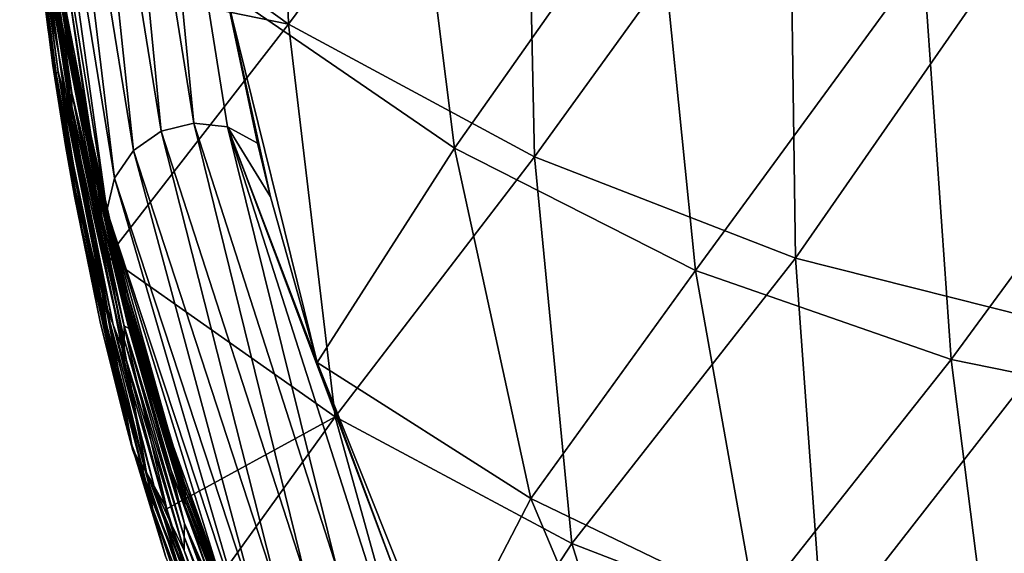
# Model space of a CAD drawing. Header units: metres. Extents: x -109 to 109, y -452 to 89.
# Tile 3 of 256: x -14 to -5, y -440 to -435. Entities that reach past the tile are written whole.
import ezdxf

# ---------------------------------------------------------------- set-up
doc = ezdxf.new("R2010")
doc.units = ezdxf.units.M
doc.layers.add('solid_k244270000c71_000_02', color=7, linetype='CONTINUOUS')

msp = doc.modelspace()

# ---------------------------------------------------------------- linework, layer by layer
at = {"layer": 'solid_k244270000c71_000_02'}
for points in [[(-11.650251, -434.818024, 238.386429), (-13.913074, -433.188599, 238.69809), (-11.780117, -430.458679, 220.268005)], [(-11.650251, -434.818024, 238.386429), (-11.780117, -430.458679, 220.268005), (-9.354214, -431.719727, 219.933609)], [(-13.402492, -430.573944, 242.550034), (-13.726287, -430.649231, 242.539749), (-12.887584, -435.856903, 266.096527)], [(-13.402492, -430.573944, 242.550034), (-12.887584, -435.856903, 266.096527), (-12.568998, -435.776947, 266.097443)], [(-13.073354, -430.618073, 242.531631), (-13.402492, -430.573944, 242.550034), (-12.568998, -435.776947, 266.097443)], [(-13.073354, -430.618073, 242.531631), (-12.568998, -435.776947, 266.097443), (-12.243483, -435.81424, 266.07428)], [(-13.073354, -430.618073, 242.531631), (-12.243483, -435.81424, 266.07428), (-11.952423, -435.97229, 266.072296)], [(-12.261468, -434.492554, 258.928986), (-13.073354, -430.618073, 242.531631), (-11.952423, -435.97229, 266.072296)], [(-13.726287, -430.649231, 242.539749), (-14.000522, -430.833618, 242.502182), (-13.156803, -436.043427, 266.071686)], [(-13.726287, -430.649231, 242.539749), (-13.156803, -436.043427, 266.071686), (-12.887584, -435.856903, 266.096527)], [(-14.000522, -430.833618, 242.502182), (-14.187746, -431.101929, 242.442459), (-13.340798, -436.311676, 266.026215)], [(-14.000522, -430.833618, 242.502182), (-13.340798, -436.311676, 266.026215), (-13.156803, -436.043427, 266.071686)], [(-14.187746, -431.101929, 242.442459), (-14.262434, -431.417297, 242.367142), (-13.415199, -436.625824, 265.963623)], [(-14.187746, -431.101929, 242.442459), (-13.415199, -436.625824, 265.963623), (-13.340798, -436.311676, 266.026215)], [(-13.549883, -436.03299, 263.064819), (-14.262434, -431.417297, 242.367142), (-13.846607, -434.506836, 255.883057)], [(-13.415199, -436.625824, 265.963623), (-14.262434, -431.417297, 242.367142), (-13.549883, -436.03299, 263.064819)], [(-9.261064, -436.106415, 238.10173), (-11.650251, -434.818024, 238.386429), (-9.354214, -431.719727, 219.933609)], [(-9.261064, -436.106415, 238.10173), (-9.354214, -431.719727, 219.933609), (-6.78606, -432.682465, 219.678314)], [(-10.035927, -436.020569, 258.532684), (-10.543433, -431.996063, 240.477661), (-12.261468, -434.492554, 258.928986)], [(-10.035927, -436.020569, 258.532684), (-8.092629, -433.263153, 240.183105), (-10.543433, -431.996063, 240.477661)], [(-13.749432, -435.096008, 258.414978), (-14.158195, -432.426422, 246.447296), (-14.157059, -432.496857, 246.545441)], [(-14.089343, -432.911041, 248.748398), (-14.158195, -432.426422, 246.447296), (-13.749432, -435.096008, 258.414978)], [(-13.98843, -434.848663, 250.444153), (-14.255438, -432.548065, 240.587112), (-14.156036, -433.488373, 243.584351)], [(-14.216393, -433.012939, 243.473419), (-14.255438, -432.548065, 240.587112), (-13.98843, -434.848663, 250.444153)], [(-14.16089, -432.58728, 246.524521), (-13.749437, -435.264099, 258.535583), (-14.158974, -432.542084, 246.534973)], [(-14.158974, -432.542084, 246.534973), (-13.747427, -435.218719, 258.545197), (-14.157059, -432.496857, 246.545441)], [(-13.749437, -435.264099, 258.535583), (-13.747427, -435.218719, 258.545197), (-14.158974, -432.542084, 246.534973)], [(-13.749432, -435.096008, 258.414978), (-14.157059, -432.496857, 246.545441), (-13.745417, -435.173309, 258.55481)], [(-13.747427, -435.218719, 258.545197), (-13.745417, -435.173309, 258.55481), (-14.157059, -432.496857, 246.545441)], [(-14.162805, -432.632507, 246.514069), (-13.751448, -435.309509, 258.52597), (-14.16089, -432.58728, 246.524521)], [(-13.854062, -434.799103, 255.938309), (-13.751448, -435.309509, 258.52597), (-14.162805, -432.632507, 246.514069)], [(-14.097638, -433.205414, 248.794357), (-13.854062, -434.799103, 255.938309), (-14.162805, -432.632507, 246.514069)], [(-13.751448, -435.309509, 258.52597), (-13.749437, -435.264099, 258.535583), (-14.16089, -432.58728, 246.524521)], [(-14.233956, -432.75708, 243.917511), (-14.257473, -432.670441, 242.975388), (-13.9086, -435.295624, 254.463333)], [(-14.216393, -433.012939, 243.473419), (-13.9086, -435.295624, 254.463333), (-14.257473, -432.670441, 242.975388)], [(-6.723812, -437.091248, 237.884125), (-9.261064, -436.106415, 238.10173), (-6.78606, -432.682465, 219.678314)], [(-6.723812, -437.091248, 237.884125), (-6.78606, -432.682465, 219.678314), (-4.113616, -433.332336, 219.505997)], [(-13.888437, -435.280701, 255.01564), (-14.233956, -432.75708, 243.917511), (-13.9086, -435.295624, 254.463333)], [(-14.200941, -432.91748, 245.182709), (-14.233956, -432.75708, 243.917511), (-13.888437, -435.280701, 255.01564)], [(-14.166405, -432.937378, 246.443344), (-13.755691, -435.615601, 258.460815), (-14.165558, -432.807373, 246.473511)], [(-14.165558, -432.807373, 246.473511), (-13.754569, -435.485077, 258.488647), (-14.097638, -433.205414, 248.794357)], [(-13.755691, -435.615601, 258.460815), (-13.754569, -435.485077, 258.488647), (-14.165558, -432.807373, 246.473511)], [(-13.823085, -435.521393, 256.750977), (-14.200941, -432.91748, 245.182709), (-13.888437, -435.280701, 255.01564)], [(-14.167253, -433.067383, 246.413162), (-14.200941, -432.91748, 245.182709), (-13.823085, -435.521393, 256.750977)], [(-14.166405, -432.937378, 246.443344), (-14.167253, -433.067383, 246.413162), (-13.756813, -435.746155, 258.433014)], [(-14.166405, -432.937378, 246.443344), (-13.756813, -435.746155, 258.433014), (-13.755691, -435.615601, 258.460815)], [(-13.846607, -434.506836, 255.883057), (-14.089343, -432.911041, 248.748398), (-13.749432, -435.096008, 258.414978)], [(-13.880772, -435.513458, 254.437119), (-13.9086, -435.295624, 254.463333), (-14.216393, -433.012939, 243.473419)], [(-13.880772, -435.513458, 254.437119), (-14.216393, -433.012939, 243.473419), (-13.98843, -434.848663, 250.444153)], [(-13.756813, -435.746155, 258.433014), (-14.167253, -433.067383, 246.413162), (-13.823085, -435.521393, 256.750977)], [(-13.754569, -435.485077, 258.488647), (-13.854062, -434.799103, 255.938309), (-14.097638, -433.205414, 248.794357)], [(-13.803212, -434.373199, 244.05159), (-13.913074, -433.188599, 238.69809), (-11.650251, -434.818024, 238.386429)], [(-10.035927, -436.020569, 258.532684), (-7.695002, -437.20871, 258.307831), (-8.092629, -433.263153, 240.183105)], [(-7.695002, -437.20871, 258.307831), (-5.484385, -434.186249, 239.968506), (-8.092629, -433.263153, 240.183105)], [(-4.077999, -437.756409, 237.737137), (-6.723812, -437.091248, 237.884125), (-4.113616, -433.332336, 219.505997)], [(-13.939877, -435.217102, 250.796585), (-14.156036, -433.488373, 243.584351), (-14.108219, -433.896851, 244.576172)], [(-13.939877, -435.217102, 250.796585), (-13.81732, -435.99646, 254.599411), (-14.156036, -433.488373, 243.584351)], [(-13.98843, -434.848663, 250.444153), (-14.156036, -433.488373, 243.584351), (-13.81732, -435.99646, 254.599411)], [(-13.161482, -438.958984, 268.761383), (-13.939877, -435.217102, 250.796585), (-14.108219, -433.896851, 244.576172)], [(-14.066053, -433.903229, 243.453033), (-13.161482, -438.958984, 268.761383), (-14.108219, -433.896851, 244.576172)], [(-14.066053, -433.903229, 243.453033), (-13.933113, -434.114258, 243.40387), (-13.029454, -439.171509, 268.716461)], [(-14.066053, -433.903229, 243.453033), (-13.029454, -439.171509, 268.716461), (-13.161482, -438.958984, 268.761383)], [(-13.933113, -434.114258, 243.40387), (-13.803212, -434.373199, 244.05159), (-13.407152, -437.078766, 257.036774)], [(-13.029454, -439.171509, 268.716461), (-13.933113, -434.114258, 243.40387), (-13.407152, -437.078766, 257.036774)], [(-7.695002, -437.20871, 258.307831), (-5.211112, -438.073669, 258.144104), (-5.484385, -434.186249, 239.968506)], [(-5.211112, -438.073669, 258.144104), (-2.769077, -434.747131, 239.83812), (-5.484385, -434.186249, 239.968506)], [(-13.407152, -437.078766, 257.036774), (-13.803212, -434.373199, 244.05159), (-11.650251, -434.818024, 238.386429)], [(-13.549883, -436.03299, 263.064819), (-13.846607, -434.506836, 255.883057), (-13.749432, -435.096008, 258.414978)], [(-12.261468, -434.492554, 258.928986), (-11.952423, -435.97229, 266.072296), (-11.826303, -436.4953, 268.699158)], [(-12.261468, -434.492554, 258.928986), (-11.826303, -436.4953, 268.699158), (-11.373353, -438.103943, 277.177643)], [(-10.035927, -436.020569, 258.532684), (-12.261468, -434.492554, 258.928986), (-11.373353, -438.103943, 277.177643)], [(-5.211112, -438.073669, 258.144104), (-2.629923, -438.598846, 258.044708), (-2.769077, -434.747131, 239.83812)], [(-13.98843, -434.848663, 250.444153), (-13.81732, -435.99646, 254.599411), (-13.730391, -436.488007, 257.05304)], [(-13.649515, -436.859863, 259.649231), (-13.98843, -434.848663, 250.444153), (-13.730391, -436.488007, 257.05304)], [(-13.880772, -435.513458, 254.437119), (-13.98843, -434.848663, 250.444153), (-13.649515, -436.859863, 259.649231)], [(-13.854062, -434.799103, 255.938309), (-13.556012, -436.324341, 263.139191), (-13.751448, -435.309509, 258.52597)], [(-13.754569, -435.485077, 258.488647), (-13.556012, -436.324341, 263.139191), (-13.854062, -434.799103, 255.938309)], [(-11.196622, -438.630249, 256.631439), (-13.407152, -437.078766, 257.036774), (-11.650251, -434.818024, 238.386429)], [(-11.196622, -438.630249, 256.631439), (-11.650251, -434.818024, 238.386429), (-9.261064, -436.106415, 238.10173)], [(-13.243614, -437.354004, 269.439423), (-13.749432, -435.096008, 258.414978), (-13.745417, -435.173309, 258.55481)], [(-13.549883, -436.03299, 263.064819), (-13.749432, -435.096008, 258.414978), (-13.243614, -437.354004, 269.439423)], [(-13.161482, -438.958984, 268.761383), (-13.81732, -435.99646, 254.599411), (-13.939877, -435.217102, 250.796585)], [(-13.749437, -435.264099, 258.535583), (-13.24034, -437.526733, 269.59729), (-13.747427, -435.218719, 258.545197)], [(-13.747427, -435.218719, 258.545197), (-13.238262, -437.481201, 269.606079), (-13.745417, -435.173309, 258.55481)], [(-13.24034, -437.526733, 269.59729), (-13.238262, -437.481201, 269.606079), (-13.747427, -435.218719, 258.545197)], [(-13.243614, -437.354004, 269.439423), (-13.745417, -435.173309, 258.55481), (-13.236184, -437.435638, 269.614899)], [(-13.238262, -437.481201, 269.606079), (-13.236184, -437.435638, 269.614899), (-13.745417, -435.173309, 258.55481)], [(-13.888437, -435.280701, 255.01564), (-13.9086, -435.295624, 254.463333), (-13.682081, -436.539368, 260.247803)], [(-13.880772, -435.513458, 254.437119), (-13.682081, -436.539368, 260.247803), (-13.9086, -435.295624, 254.463333)], [(-13.456363, -437.445862, 265.296967), (-13.888437, -435.280701, 255.01564), (-13.682081, -436.539368, 260.247803)], [(-13.823085, -435.521393, 256.750977), (-13.888437, -435.280701, 255.01564), (-13.456363, -437.445862, 265.296967)], [(-13.751448, -435.309509, 258.52597), (-13.242418, -437.572296, 269.58847), (-13.749437, -435.264099, 258.535583)], [(-13.556012, -436.324341, 263.139191), (-13.242418, -437.572296, 269.58847), (-13.751448, -435.309509, 258.52597)], [(-13.242418, -437.572296, 269.58847), (-13.24034, -437.526733, 269.59729), (-13.749437, -435.264099, 258.535583)], [(-13.46014, -437.663513, 264.603149), (-13.682081, -436.539368, 260.247803), (-13.880772, -435.513458, 254.437119)], [(-13.46014, -437.663513, 264.603149), (-13.880772, -435.513458, 254.437119), (-13.649515, -436.859863, 259.649231)], [(-13.352889, -437.73877, 267.435669), (-13.823085, -435.521393, 256.750977), (-13.456363, -437.445862, 265.296967)], [(-13.756813, -435.746155, 258.433014), (-13.823085, -435.521393, 256.750977), (-13.352889, -437.73877, 267.435669)], [(-13.755691, -435.615601, 258.460815), (-13.247124, -437.879486, 269.528656), (-13.754569, -435.485077, 258.488647)], [(-13.754569, -435.485077, 258.488647), (-13.245804, -437.748505, 269.554199), (-13.556012, -436.324341, 263.139191)], [(-13.247124, -437.879486, 269.528656), (-13.245804, -437.748505, 269.554199), (-13.754569, -435.485077, 258.488647)], [(-13.755691, -435.615601, 258.460815), (-13.756813, -435.746155, 258.433014), (-13.248444, -438.010468, 269.503113)], [(-13.755691, -435.615601, 258.460815), (-13.248444, -438.010468, 269.503113), (-13.247124, -437.879486, 269.528656)], [(-13.248444, -438.010468, 269.503113), (-13.756813, -435.746155, 258.433014), (-13.352889, -437.73877, 267.435669)], [(-12.568998, -435.776947, 266.097443), (-12.887584, -435.856903, 266.096527), (-11.485923, -440.19101, 289.800934)], [(-12.568998, -435.776947, 266.097443), (-11.485923, -440.19101, 289.800934), (-11.179927, -440.101379, 289.793274)], [(-12.243483, -435.81424, 266.07428), (-12.568998, -435.776947, 266.097443), (-11.179927, -440.101379, 289.793274)], [(-12.887584, -435.856903, 266.096527), (-13.156803, -436.043427, 266.071686), (-11.742341, -440.38031, 289.78891)], [(-12.887584, -435.856903, 266.096527), (-11.742341, -440.38031, 289.78891), (-11.485923, -440.19101, 289.800934)], [(-12.243483, -435.81424, 266.07428), (-11.179927, -440.101379, 289.793274), (-10.862782, -440.12265, 289.766937)], [(-12.243483, -435.81424, 266.07428), (-10.862782, -440.12265, 289.766937), (-10.567199, -440.268433, 289.827179)], [(-11.373353, -438.103943, 277.177643), (-12.243483, -435.81424, 266.07428), (-10.567199, -440.268433, 289.827179)], [(-11.826303, -436.4953, 268.699158), (-11.952423, -435.97229, 266.072296), (-12.243483, -435.81424, 266.07428)], [(-11.373353, -438.103943, 277.177643), (-11.826303, -436.4953, 268.699158), (-12.243483, -435.81424, 266.07428)], [(-13.161482, -438.958984, 268.761383), (-13.730391, -436.488007, 257.05304), (-13.81732, -435.99646, 254.599411)], [(-13.415199, -436.625824, 265.963623), (-13.549883, -436.03299, 263.064819), (-13.243614, -437.354004, 269.439423)], [(-13.156803, -436.043427, 266.071686), (-13.340798, -436.311676, 266.026215), (-11.916979, -440.645477, 289.758728)], [(-13.156803, -436.043427, 266.071686), (-11.916979, -440.645477, 289.758728), (-11.742341, -440.38031, 289.78891)], [(-9.294872, -439.426544, 276.728333), (-10.035927, -436.020569, 258.532684), (-11.373353, -438.103943, 277.177643)], [(-9.294872, -439.426544, 276.728333), (-7.695002, -437.20871, 258.307831), (-10.035927, -436.020569, 258.532684)], [(-8.896149, -439.862885, 256.412567), (-11.196622, -438.630249, 256.631439), (-9.261064, -436.106415, 238.10173)], [(-8.896149, -439.862885, 256.412567), (-9.261064, -436.106415, 238.10173), (-6.723812, -437.091248, 237.884125)], [(-13.556012, -436.324341, 263.139191), (-13.202493, -437.774841, 270.386383), (-13.242418, -437.572296, 269.58847)], [(-13.245804, -437.748505, 269.554199), (-13.202493, -437.774841, 270.386383), (-13.556012, -436.324341, 263.139191)], [(-13.340798, -436.311676, 266.026215), (-13.415199, -436.625824, 265.963623), (-11.983166, -440.964081, 289.779816)], [(-13.340798, -436.311676, 266.026215), (-11.983166, -440.964081, 289.779816), (-11.916979, -440.645477, 289.758728)], [(-13.479119, -437.707367, 263.343231), (-13.649515, -436.859863, 259.649231), (-13.730391, -436.488007, 257.05304)], [(-13.161482, -438.958984, 268.761383), (-13.479119, -437.707367, 263.343231), (-13.730391, -436.488007, 257.05304)], [(-13.456363, -437.445862, 265.296967), (-13.682081, -436.539368, 260.247803), (-13.419758, -437.736176, 266.064728)], [(-13.46014, -437.663513, 264.603149), (-13.419758, -437.736176, 266.064728), (-13.682081, -436.539368, 260.247803)], [(-13.198428, -437.484711, 270.286835), (-13.415199, -436.625824, 265.963623), (-13.243614, -437.354004, 269.439423)], [(-12.788255, -438.866974, 277.59845), (-13.415199, -436.625824, 265.963623), (-13.198428, -437.484711, 270.286835)], [(-12.326368, -440.149658, 284.863495), (-13.415199, -436.625824, 265.963623), (-12.788255, -438.866974, 277.59845)], [(-11.983166, -440.964081, 289.779816), (-13.415199, -436.625824, 265.963623), (-12.326368, -440.149658, 284.863495)], [(-13.479119, -437.707367, 263.343231), (-13.25415, -438.61908, 268.260651), (-13.649515, -436.859863, 259.649231)], [(-13.46014, -437.663513, 264.603149), (-13.649515, -436.859863, 259.649231), (-13.25415, -438.61908, 268.260651)], [(-12.83336, -439.524109, 269.927124), (-13.407152, -437.078766, 257.036774), (-11.196622, -438.630249, 256.631439)], [(-13.029454, -439.171509, 268.716461), (-13.407152, -437.078766, 257.036774), (-12.83336, -439.524109, 269.927124)], [(-6.456408, -440.80484, 256.2453), (-8.896149, -439.862885, 256.412567), (-6.723812, -437.091248, 237.884125)], [(-6.456408, -440.80484, 256.2453), (-6.723812, -437.091248, 237.884125), (-4.077999, -437.756409, 237.737137)], [(-9.294872, -439.426544, 276.728333), (-7.11092, -440.476837, 276.574249), (-7.695002, -437.20871, 258.307831)], [(-7.11092, -440.476837, 276.574249), (-5.211112, -438.073669, 258.144104), (-7.695002, -437.20871, 258.307831)], [(-12.66293, -439.269562, 279.671204), (-13.243614, -437.354004, 269.439423), (-13.236184, -437.435638, 269.614899)], [(-13.198428, -437.484711, 270.286835), (-13.243614, -437.354004, 269.439423), (-12.66293, -439.269562, 279.671204)], [(-13.238262, -437.481201, 269.606079), (-12.653849, -439.39917, 279.86969), (-13.236184, -437.435638, 269.614899)], [(-12.66293, -439.269562, 279.671204), (-13.236184, -437.435638, 269.614899), (-12.651727, -439.353485, 279.877686)], [(-12.653849, -439.39917, 279.86969), (-12.651727, -439.353485, 279.877686), (-13.236184, -437.435638, 269.614899)], [(-13.456363, -437.445862, 265.296967), (-13.419758, -437.736176, 266.064728), (-13.012449, -439.258789, 273.888794)], [(-12.956227, -439.309753, 274.882507), (-13.456363, -437.445862, 265.296967), (-13.012449, -439.258789, 273.888794)], [(-13.352889, -437.73877, 267.435669), (-13.456363, -437.445862, 265.296967), (-12.956227, -439.309753, 274.882507)], [(-13.242418, -437.572296, 269.58847), (-12.658092, -439.49057, 279.853668), (-13.24034, -437.526733, 269.59729)], [(-13.24034, -437.526733, 269.59729), (-12.655971, -439.444885, 279.861664), (-13.238262, -437.481201, 269.606079)], [(-12.658092, -439.49057, 279.853668), (-12.655971, -439.444885, 279.861664), (-13.24034, -437.526733, 269.59729)], [(-12.655971, -439.444885, 279.861664), (-12.653849, -439.39917, 279.86969), (-13.238262, -437.481201, 269.606079)], [(-12.788255, -438.866974, 277.59845), (-13.198428, -437.484711, 270.286835), (-12.66293, -439.269562, 279.671204)], [(-12.790718, -439.151794, 277.709534), (-12.658092, -439.49057, 279.853668), (-13.242418, -437.572296, 269.58847)], [(-13.202493, -437.774841, 270.386383), (-12.790718, -439.151794, 277.709534), (-13.242418, -437.572296, 269.58847)], [(-13.161482, -438.958984, 268.761383), (-13.25415, -438.61908, 268.260651), (-13.479119, -437.707367, 263.343231)], [(-12.972444, -439.518555, 274.088226), (-13.419758, -437.736176, 266.064728), (-13.46014, -437.663513, 264.603149)], [(-13.46014, -437.663513, 264.603149), (-13.25415, -438.61908, 268.260651), (-13.185255, -438.872864, 269.666626)], [(-12.972444, -439.518555, 274.088226), (-13.46014, -437.663513, 264.603149), (-13.185255, -438.872864, 269.666626)], [(-12.972444, -439.518555, 274.088226), (-13.012449, -439.258789, 273.888794), (-13.419758, -437.736176, 266.064728)], [(-12.810834, -439.633087, 277.373352), (-13.352889, -437.73877, 267.435669), (-12.956227, -439.309753, 274.882507)], [(-13.248444, -438.010468, 269.503113), (-13.352889, -437.73877, 267.435669), (-12.810834, -439.633087, 277.373352)], [(-13.247124, -437.879486, 269.528656), (-12.6631, -439.798737, 279.799103), (-13.245804, -437.748505, 269.554199)], [(-13.245804, -437.748505, 269.554199), (-12.661651, -439.667328, 279.822418), (-13.202493, -437.774841, 270.386383)], [(-12.6631, -439.798737, 279.799103), (-12.661651, -439.667328, 279.822418), (-13.245804, -437.748505, 269.554199)], [(-12.661651, -439.667328, 279.822418), (-12.790718, -439.151794, 277.709534), (-13.202493, -437.774841, 270.386383)], [(-3.914832, -441.440887, 256.132324), (-6.456408, -440.80484, 256.2453), (-4.077999, -437.756409, 237.737137)], [(-13.247124, -437.879486, 269.528656), (-13.248444, -438.010468, 269.503113), (-12.664549, -439.930145, 279.775818)], [(-13.247124, -437.879486, 269.528656), (-12.664549, -439.930145, 279.775818), (-12.6631, -439.798737, 279.799103)], [(-12.664549, -439.930145, 279.775818), (-13.248444, -438.010468, 269.503113), (-12.810834, -439.633087, 277.373352)], [(-11.373353, -438.103943, 277.177643), (-10.567199, -440.268433, 289.827179), (-10.169748, -441.113281, 295.305359)], [(-9.294872, -439.426544, 276.728333), (-11.373353, -438.103943, 277.177643), (-10.169748, -441.113281, 295.305359)], [(-7.11092, -440.476837, 276.574249), (-4.807997, -441.240021, 276.46228), (-5.211112, -438.073669, 258.144104)], [(-4.807997, -441.240021, 276.46228), (-2.629923, -438.598846, 258.044708), (-5.211112, -438.073669, 258.144104)], [(-13.161482, -438.958984, 268.761383), (-13.185255, -438.872864, 269.666626), (-13.25415, -438.61908, 268.260651)], [(-12.533772, -440.49054, 275.424103), (-12.83336, -439.524109, 269.927124), (-11.196622, -438.630249, 256.631439)], [(-10.269925, -441.96756, 274.987915), (-12.533772, -440.49054, 275.424103), (-11.196622, -438.630249, 256.631439)], [(-10.269925, -441.96756, 274.987915), (-11.196622, -438.630249, 256.631439), (-8.896149, -439.862885, 256.412567)], [(-4.807997, -441.240021, 276.46228), (-2.424185, -441.70282, 276.394379), (-2.629923, -438.598846, 258.044708)], [(-12.846914, -439.985443, 276.047821), (-12.972444, -439.518555, 274.088226), (-13.185255, -438.872864, 269.666626)], [(-11.584551, -443.024384, 294.214722), (-12.846914, -439.985443, 276.047821), (-13.185255, -438.872864, 269.666626)], [(-13.161482, -438.958984, 268.761383), (-11.584551, -443.024384, 294.214722), (-13.185255, -438.872864, 269.666626)], [(-12.326368, -440.149658, 284.863495), (-12.788255, -438.866974, 277.59845), (-12.66293, -439.269562, 279.671204)], [(-13.161482, -438.958984, 268.761383), (-11.45303, -443.238342, 294.175476), (-11.584551, -443.024384, 294.214722)], [(-13.161482, -438.958984, 268.761383), (-13.029454, -439.171509, 268.716461), (-11.45303, -443.238342, 294.175476)], [(-12.790718, -439.151794, 277.709534), (-12.329334, -440.421844, 284.951202), (-12.658092, -439.49057, 279.853668)], [(-12.661651, -439.667328, 279.822418), (-12.329334, -440.421844, 284.951202), (-12.790718, -439.151794, 277.709534)], [(-13.029454, -439.171509, 268.716461), (-12.83336, -439.524109, 269.927124), (-12.533772, -440.49054, 275.424103)], [(-13.029454, -439.171509, 268.716461), (-12.533772, -440.49054, 275.424103), (-11.306001, -443.335419, 293.630646)], [(-13.029454, -439.171509, 268.716461), (-11.306001, -443.335419, 293.630646), (-11.267118, -443.405945, 294.137848)], [(-13.029454, -439.171509, 268.716461), (-11.267118, -443.405945, 294.137848), (-11.45303, -443.238342, 294.175476)], [(-12.956227, -439.309753, 274.882507), (-13.012449, -439.258789, 273.888794), (-12.539104, -440.686096, 281.762634)], [(-12.972444, -439.518555, 274.088226), (-12.539104, -440.686096, 281.762634), (-13.012449, -439.258789, 273.888794)], [(-12.401613, -440.914978, 283.87027), (-12.956227, -439.309753, 274.882507), (-12.539104, -440.686096, 281.762634)], [(-12.810834, -439.633087, 277.373352), (-12.956227, -439.309753, 274.882507), (-12.401613, -440.914978, 283.87027)], [(-12.024488, -440.890839, 289.214905), (-12.66293, -439.269562, 279.671204), (-12.651727, -439.353485, 279.877686)], [(-12.326368, -440.149658, 284.863495), (-12.66293, -439.269562, 279.671204), (-12.024488, -440.890839, 289.214905)], [(-12.658092, -439.49057, 279.853668), (-12.015834, -441.112762, 289.42569), (-12.655971, -439.444885, 279.861664)], [(-12.655971, -439.444885, 279.861664), (-12.01369, -441.066925, 289.432922), (-12.653849, -439.39917, 279.86969)], [(-12.015834, -441.112762, 289.42569), (-12.01369, -441.066925, 289.432922), (-12.655971, -439.444885, 279.861664)], [(-12.653849, -439.39917, 279.86969), (-12.011545, -441.021088, 289.440125), (-12.651727, -439.353485, 279.877686)], [(-12.01369, -441.066925, 289.432922), (-12.011545, -441.021088, 289.440125), (-12.653849, -439.39917, 279.86969)], [(-12.024488, -440.890839, 289.214905), (-12.651727, -439.353485, 279.877686), (-12.0094, -440.97525, 289.447357)], [(-12.011545, -441.021088, 289.440125), (-12.0094, -440.97525, 289.447357), (-12.651727, -439.353485, 279.877686)], [(-8.083509, -442.3013, 295.040192), (-9.294872, -439.426544, 276.728333), (-10.169748, -441.113281, 295.305359)], [(-8.083509, -442.3013, 295.040192), (-7.11092, -440.476837, 276.574249), (-9.294872, -439.426544, 276.728333)], [(-12.430602, -441.120758, 282.993103), (-12.539104, -440.686096, 281.762634), (-12.972444, -439.518555, 274.088226)], [(-12.464684, -441.035583, 282.454224), (-12.430602, -441.120758, 282.993103), (-12.972444, -439.518555, 274.088226)], [(-12.846914, -439.985443, 276.047821), (-12.464684, -441.035583, 282.454224), (-12.972444, -439.518555, 274.088226)], [(-12.329334, -440.421844, 284.951202), (-12.015834, -441.112762, 289.42569), (-12.658092, -439.49057, 279.853668)], [(-12.212045, -441.250305, 286.668732), (-12.810834, -439.633087, 277.373352), (-12.401613, -440.914978, 283.87027)], [(-12.664549, -439.930145, 279.775818), (-12.810834, -439.633087, 277.373352), (-12.212045, -441.250305, 286.668732)], [(-12.6631, -439.798737, 279.799103), (-12.021001, -441.421814, 289.376404), (-12.661651, -439.667328, 279.822418)], [(-12.661651, -439.667328, 279.822418), (-12.019484, -441.290009, 289.397461), (-12.329334, -440.421844, 284.951202)], [(-12.021001, -441.421814, 289.376404), (-12.019484, -441.290009, 289.397461), (-12.661651, -439.667328, 279.822418)], [(-12.6631, -439.798737, 279.799103), (-12.664549, -439.930145, 279.775818), (-12.022518, -441.553589, 289.355316)], [(-12.6631, -439.798737, 279.799103), (-12.022518, -441.553589, 289.355316), (-12.021001, -441.421814, 289.376404)], [(-7.86299, -443.146545, 274.828979), (-10.269925, -441.96756, 274.987915), (-8.896149, -439.862885, 256.412567)], [(-7.86299, -443.146545, 274.828979), (-8.896149, -439.862885, 256.412567), (-6.456408, -440.80484, 256.2453)], [(-12.022518, -441.553589, 289.355316), (-12.664549, -439.930145, 279.775818), (-12.212045, -441.250305, 286.668732)]]:
    msp.add_3dface(points, dxfattribs=at)

doc.saveas('drawing.dxf')
